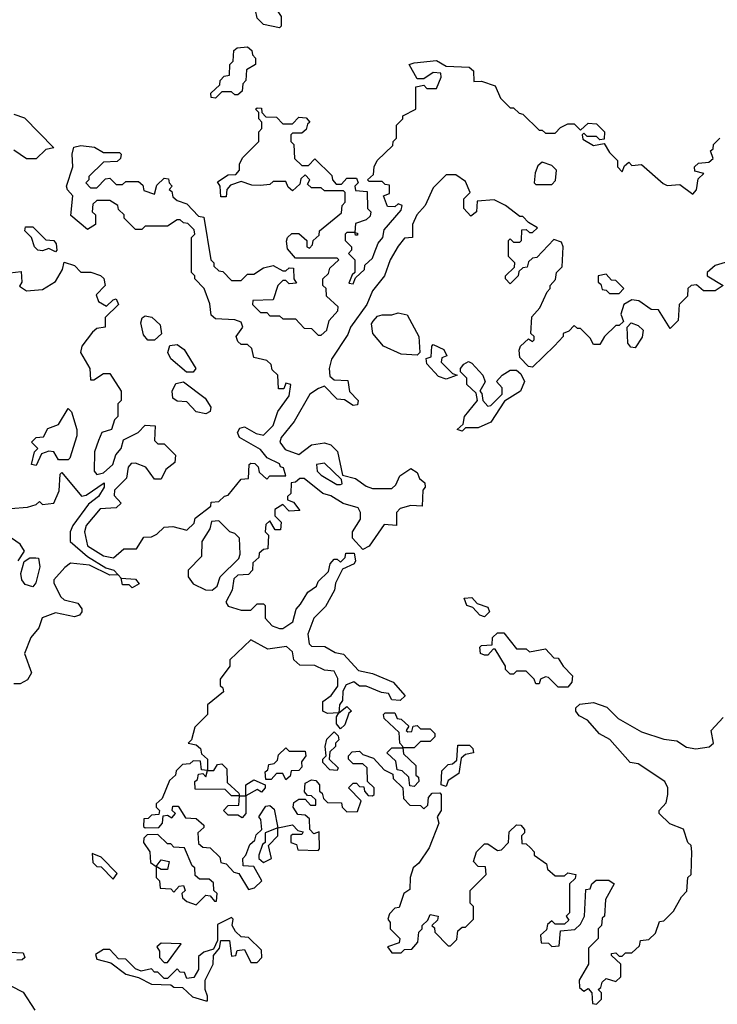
# Model space of a CAD drawing. Extents: x 2737310 to 2869991, y 870230 to 1012730.
# Tile 8 of 256: x 2806374 to 2808552, y 900789 to 903865. Entities that reach past the tile are written whole.
import ezdxf

# ---------------------------------------------------------------- set-up
doc = ezdxf.new("R2010")
doc.units = 0

msp = doc.modelspace()

# ---------------------------------------------------------------- linework, layer by layer
at = {"layer": '0CON02XD'}
for points in [[(2807185, 903840), (2807135, 903850), (2807115, 903870), (2807110, 903895), (2807138.3, 903911.7), (2807168.3, 903908.3), (2807190, 903875), (2807190, 903845), (2807185, 903840)], [(2806985, 903620), (2806971.7, 903621.7), (2806970, 903635), (2806998.3, 903661.7), (2807000, 903675), (2807011.7, 903688.3), (2807028.3, 903691.7), (2807030, 903725), (2807040, 903735), (2807041.7, 903768.3), (2807053, 903777), (2807085, 903780), (2807098.3, 903768.3), (2807100, 903755), (2807110, 903745), (2807110, 903725), (2807081.7, 903708.3), (2807080, 903675), (2807070, 903665), (2807068.3, 903641.7), (2807055, 903630), (2807045, 903630), (2807035, 903640), (2807005, 903640), (2806985, 903620)], [(2807165, 902597.5), (2807179.3, 902640.7), (2807215, 902690), (2807220, 902725), (2807205, 902730), (2807198.3, 902711.7), (2807181.7, 902711.7), (2807180, 902755), (2807161.7, 902771.7), (2807158.3, 902788.3), (2807145, 902800), (2807105, 902810), (2807098.3, 902838.3), (2807085, 902850), (2807065, 902850), (2807055, 902860), (2807050, 902875), (2807070, 902905), (2807065, 902920), (2807045, 902927.5), (2806985, 902930), (2806971.7, 902941.7), (2806967, 902977), (2806950, 903025), (2806920, 903055), (2806920, 903065), (2806910, 903075), (2806910, 903185), (2806920, 903195), (2806918.3, 903208.3), (2806898.3, 903228.3), (2806885, 903230), (2806875, 903240), (2806865, 903240), (2806835, 903220), (2806765, 903220), (2806755, 903210), (2806735, 903210), (2806700, 903245), (2806700, 903255), (2806681.7, 903271.7), (2806680, 903285), (2806655, 903300), (2806615, 903300), (2806601.7, 903288.3), (2806600, 903265), (2806610, 903255), (2806610, 903225), (2806585, 903210), (2806533, 903253), (2806540, 903315), (2806523, 903333), (2806520, 903345), (2806540, 903405), (2806537.5, 903445), (2806543, 903467), (2806565, 903472.5), (2806607, 903467), (2806635, 903450), (2806685, 903450), (2806690, 903445), (2806688.3, 903431.7), (2806677.5, 903422.5), (2806635, 903420), (2806590, 903375), (2806590, 903365), (2806580, 903355), (2806595, 903340), (2806615, 903340), (2806641.7, 903368.3), (2806655, 903370), (2806675, 903350), (2806695, 903350), (2806705, 903360), (2806745, 903360), (2806758.3, 903348.3), (2806761.7, 903331.7), (2806795, 903320), (2806801.7, 903348.3), (2806825, 903370), (2806838.3, 903368.3), (2806840, 903355), (2806850, 903345), (2806840, 903335), (2806848.3, 903328.3), (2806851.7, 903311.7), (2806865, 903300), (2806895, 903290), (2806931.7, 903251.7), (2806948.3, 903248.3), (2806970, 903115), (2806980, 903105), (2806980, 903095), (2806995, 903080), (2807008.3, 903078.3), (2807035, 903050), (2807065, 903050), (2807085, 903070), (2807105, 903070), (2807135, 903090), (2807165, 903097.5), (2807195, 903080), (2807205, 903080), (2807215, 903090), (2807228.3, 903088.3), (2807230, 903055), (2807238.3, 903041.7), (2807215, 903040), (2807205, 903050), (2807195, 903050), (2807180, 903035), (2807165, 902990), (2807101.7, 902988.3), (2807100, 902975), (2807125, 902950), (2807145, 902950), (2807155, 902940), (2807185, 902940), (2807195, 902930), (2807235, 902930), (2807261.7, 902901.7), (2807285, 902900), (2807305, 902880), (2807315, 902880), (2807332.5, 902895), (2807340, 902925), (2807366.7, 902955), (2807367.5, 902967.5), (2807331.7, 903001.7), (2807330, 903025), (2807320, 903035), (2807320, 903055), (2807338.3, 903071.7), (2807341.7, 903088.3), (2807370, 903115), (2807365, 903120), (2807235, 903120), (2807209.3, 903149.3), (2807207, 903173), (2807210, 903185), (2807223, 903197), (2807245, 903197.5), (2807270, 903175), (2807270, 903155), (2807278.3, 903151.7), (2807288.3, 903161.7), (2807290, 903175), (2807308.3, 903191.7), (2807310, 903205), (2807378.3, 903261.7), (2807380, 903285), (2807390, 903295), (2807390, 903325), (2807385, 903330), (2807325, 903330), (2807315, 903340), (2807285, 903340), (2807271.7, 903351.7), (2807280, 903365), (2807265, 903380), (2807251.7, 903368.3), (2807248.3, 903351.7), (2807225, 903330), (2807211.7, 903341.7), (2807205, 903360), (2807165, 903360), (2807155, 903350), (2807125, 903347.5), (2807098.3, 903348.3), (2807065, 903360), (2807031.7, 903348.3), (2807020, 903335), (2807018.3, 903311.7), (2807001.7, 903311.7), (2807000, 903345), (2806991.7, 903358.3), (2807025, 903380), (2807048.3, 903381.7), (2807060, 903395), (2807060, 903415), (2807070, 903435), (2807120, 903485), (2807120, 903515), (2807130, 903525), (2807130, 903545), (2807120, 903555), (2807120, 903575), (2807110, 903585), (2807115, 903590), (2807128.3, 903588.3), (2807130, 903575), (2807141.7, 903561.7), (2807175, 903560), (2807195, 903540), (2807225, 903540), (2807245, 903560), (2807268.3, 903558.3), (2807280, 903545), (2807271.7, 903538.3), (2807268.3, 903521.7), (2807255, 903510), (2807225, 903510), (2807220, 903505), (2807220, 903485), (2807230, 903475), (2807231.7, 903431.7), (2807255, 903410), (2807275, 903410), (2807295, 903430), (2807348.3, 903378.3), (2807350, 903365), (2807361.7, 903351.7), (2807378.3, 903351.7), (2807395, 903370), (2807425, 903370), (2807430, 903355), (2807420, 903345), (2807421.7, 903331.7), (2807458.3, 903328.3), (2807460, 903275), (2807470, 903265), (2807468.3, 903251.7), (2807455, 903240), (2807421.7, 903228.3), (2807420, 903200), (2807428.3, 903198.3), (2807428.3, 903191.7), (2807421.7, 903191.7), (2807420, 903200), (2807395, 903200), (2807390, 903195), (2807390, 903175), (2807410, 903155), (2807410, 903145), (2807400, 903135), (2807420, 903115), (2807420, 903075), (2807411.7, 903068.3), (2807401.7, 903041.7), (2807415, 903040), (2807421.7, 903058.3), (2807450, 903085), (2807451.7, 903098.3), (2807475, 903120), (2807480, 903135), (2807493, 903167), (2807507.5, 903185), (2807511.7, 903208.3), (2807565, 903270), (2807567.5, 903285), (2807555, 903290), (2807545, 903280), (2807521.7, 903281.7), (2807510, 903315), (2807528.3, 903321.7), (2807528.3, 903348.3), (2807515, 903350), (2807505, 903360), (2807465, 903360), (2807460, 903365), (2807478.3, 903381.7), (2807480, 903405), (2807490, 903425), (2807538.3, 903471.7), (2807540, 903485), (2807550, 903495), (2807550, 903535), (2807570, 903555), (2807570, 903565), (2807610, 903585), (2807610, 903655), (2807635, 903660), (2807645, 903650), (2807675, 903650), (2807690, 903685), (2807688.3, 903698.3), (2807665, 903700), (2807635, 903680), (2807615, 903680), (2807590, 903725), (2807605, 903730), (2807675, 903737.5), (2807705, 903720), (2807777, 903717), (2807790, 903705), (2807791.7, 903671.7), (2807815, 903672.5), (2807858.3, 903658.3), (2807875, 903620), (2807905, 903590), (2807915, 903590), (2807933, 903573), (2807945, 903570), (2807995, 903520), (2808005, 903520), (2808015, 903510), (2808045, 903510), (2808061.7, 903528.3), (2808085, 903540), (2808105, 903540), (2808125, 903520), (2808148.3, 903541.7), (2808175, 903540), (2808200, 903515), (2808198.3, 903491.7), (2808185, 903490), (2808175, 903500), (2808145, 903500), (2808135, 903510), (2808130, 903505), (2808131.7, 903491.7), (2808165, 903472.5), (2808198.3, 903478.3), (2808215, 903450), (2808240, 903425), (2808240, 903405), (2808255, 903390), (2808261.7, 903408.3), (2808275, 903420), (2808285, 903410), (2808315, 903412.5), (2808383, 903353), (2808395, 903347.5), (2808435, 903350), (2808475, 903320), (2808487, 903333), (2808491.7, 903368.3), (2808510, 903385), (2808481.7, 903391.7), (2808480, 903405), (2808493, 903417), (2808525, 903420), (2808538.3, 903431.7), (2808530, 903455), (2808538.3, 903461.7), (2808540, 903475), (2808560, 903495)], [(2806355, 903570), (2806388.3, 903558.3), (2806480, 903465), (2806455, 903460), (2806425, 903430), (2806395, 903430), (2806355, 903457.5)], [(2808035, 903350), (2808047, 903363), (2808050, 903395), (2808035, 903410), (2808005, 903420), (2807991.7, 903408.3), (2807983, 903387), (2807980, 903355), (2807985, 903350), (2808035, 903350)], [(2808576.4, 903106.4), (2808545, 903097.5), (2808520, 903075), (2808520, 903065), (2808570, 903035), (2808545, 903017.5), (2808508.3, 903018.3), (2808487, 903037), (2808470, 903035), (2808460, 903025), (2808458.3, 903001.7), (2808432.5, 902975), (2808430, 902925), (2808405, 902900), (2808368.3, 902958.3), (2808345, 902960), (2808306.7, 902986.7), (2808285, 902990), (2808260, 902975), (2808250, 902945), (2808258.3, 902921.7), (2808245, 902910), (2808235, 902910), (2808200, 902875), (2808185, 902850), (2808165, 902850), (2808155, 902870), (2808125, 902900), (2808115, 902900), (2808105, 902910), (2808088.3, 902891.7), (2808070, 902885), (2808070, 902875), (2808043.6, 902846.4), (2807975, 902780), (2807961.7, 902781.7), (2807935, 902810), (2807933, 902833), (2807937.5, 902845), (2807961.7, 902868.3), (2807975, 902860), (2807980, 902865), (2807980, 902875), (2807970, 902885), (2807973, 902937), (2807997.5, 902965), (2808020, 903015), (2808030, 903025), (2808030, 903035), (2808047, 903053), (2808050, 903075), (2808067, 903093), (2808070, 903155), (2808065, 903170), (2808041.7, 903178.3), (2807988.3, 903121.7), (2807975, 903120), (2807961.7, 903108.3), (2807958.3, 903091.7), (2807945, 903090), (2807931.7, 903078.3), (2807930, 903065), (2807905, 903040), (2807890, 903055), (2807890, 903065), (2807918.3, 903091.7), (2807920, 903105), (2807900, 903125), (2807900, 903175), (2807905, 903180), (2807915, 903170), (2807935, 903170), (2807940, 903175), (2807941.7, 903208.3), (2807955, 903210), (2807965, 903200), (2807975, 903200), (2807990, 903215), (2807961.7, 903231.7), (2807945, 903250), (2807935, 903250), (2807890, 903285), (2807855, 903302.5), (2807801.7, 903298.3), (2807800, 903265), (2807781.7, 903251.7), (2807760, 903275), (2807760, 903305), (2807780, 903325), (2807765, 903360), (2807735, 903380), (2807705, 903380), (2807665, 903340), (2807640, 903285), (2807613.3, 903255), (2807600, 903225), (2807600, 903185), (2807575, 903182.5), (2807555, 903157.5), (2807530, 903115), (2807512.5, 903065), (2807475, 903017.5), (2807457.5, 902975), (2807406.7, 902905), (2807398, 902882), (2807347.5, 902805), (2807340, 902775), (2807341.7, 902751.7), (2807355, 902740), (2807398.3, 902738.3), (2807403, 902703), (2807430, 902675), (2807428.3, 902661.7), (2807415, 902660), (2807387.5, 902677.5), (2807365, 902680), (2807325, 902720), (2807307, 902713), (2807280, 902695), (2807230.5, 902609.5), (2807190.3, 902559.7), (2807186, 902545), (2807202.5, 902522.5), (2807245, 902506.2), (2807285, 902536.7), (2807325, 902543.3), (2807345, 902536.7), (2807366.1, 902516.1), (2807381.7, 902441.7), (2807421.7, 902431.7), (2807455, 902407.5), (2807475, 902400), (2807535, 902400), (2807548.3, 902411.7), (2807560, 902440), (2807595, 902462.5), (2807615, 902450), (2807621.7, 902431.7), (2807638.3, 902418.3), (2807640, 902405), (2807632.5, 902395), (2807630, 902345), (2807595, 902347.5), (2807561.7, 902338.3), (2807550, 902325), (2807550, 902285), (2807511.7, 902288.3), (2807465, 902220), (2807445, 902210), (2807412.5, 902245), (2807412.5, 902265), (2807437.5, 902305), (2807437.5, 902325), (2807430, 902340), (2807383.8, 902353.8), (2807345, 902377.5), (2807320, 902385), (2807261.7, 902431.7), (2807248.3, 902431.7), (2807235, 902420), (2807221.7, 902418.3), (2807220, 902385), (2807210, 902375), (2807210, 902365), (2807228.3, 902358.3), (2807248.3, 902331.7), (2807215, 902330), (2807195, 902350), (2807170, 902335), (2807170, 902315), (2807190, 902295), (2807188.3, 902271.7), (2807171.7, 902271.7), (2807155, 902300), (2807141.7, 902288.3), (2807140, 902265), (2807150, 902255), (2807148.3, 902211.7), (2807135, 902210), (2807121.7, 902198.3), (2807120, 902185), (2807101.7, 902168.3), (2807100, 902145), (2807088.3, 902131.7), (2807055, 902130), (2807041.7, 902118.3), (2807037, 902083), (2807017.5, 902045), (2807025, 902033.3), (2807065, 902020), (2807095, 902020), (2807115, 902040), (2807135, 902040), (2807140, 902035), (2807140, 901995), (2807161.7, 901971.7), (2807185, 901963.3), (2807195, 901963.3), (2807226.4, 901983.6), (2807236.4, 902023.6), (2807250.7, 902039.3), (2807273.6, 902076.4), (2807300, 902095), (2807305, 902110), (2807338.3, 902141.7), (2807342.5, 902165), (2807355, 902180), (2807365, 902180), (2807375, 902170), (2807390, 902185), (2807391.7, 902198.3), (2807418.3, 902198.3), (2807422.5, 902175), (2807417.5, 902165), (2807381.7, 902148.3), (2807360, 902105), (2807357, 902083), (2807328.3, 902031.7), (2807292.5, 901995), (2807273.3, 901945), (2807277.5, 901915), (2807285, 901907.5), (2807326.4, 901906.4), (2807358.3, 901888.3), (2807385, 901882.5), (2807431.7, 901831.7), (2807475, 901822.5), (2807540, 901795), (2807577, 901753), (2807561.7, 901738.3), (2807535, 901740), (2807525, 901760), (2807503, 901763), (2807455, 901783.3), (2807435, 901782.5), (2807417, 901797), (2807393, 901787), (2807383, 901767), (2807381.7, 901738.3), (2807372.5, 901725), (2807370, 901700), (2807395, 901720), (2807410, 901705), (2807401.7, 901698.3), (2807388.3, 901661.7), (2807375, 901650), (2807362.5, 901665), (2807362.5, 901687.5), (2807370, 901700), (2807335, 901697.5), (2807320, 901705), (2807320, 901735), (2807346.4, 901753.6), (2807367, 901783), (2807367, 901807), (2807355, 901830), (2807325, 901832.5), (2807295, 901847.5), (2807248.3, 901848.3), (2807230, 901865), (2807225, 901890), (2807207, 901907), (2807148.3, 901898.3), (2807095, 901927.5), (2807030, 901865), (2807030, 901845), (2807000, 901805), (2807000, 901785), (2807008.3, 901778.3), (2807010, 901765), (2806960, 901725), (2806960, 901695), (2806920, 901655), (2806910, 901615), (2806900, 901605), (2806925, 901600), (2806938.3, 901588.3), (2806941.7, 901571.7), (2806960, 901555), (2806960, 901520), (2806980, 901520), (2806991.7, 901538.3), (2807005, 901540)], [(2806485, 903140), (2806465, 903150), (2806445, 903142.5), (2806430, 903145), (2806420, 903155), (2806410, 903185), (2806390, 903205), (2806391.7, 903218.3), (2806415, 903217.5), (2806455, 903177.5), (2806480, 903175), (2806487.5, 903165), (2806490, 903145), (2806485, 903140)], [(2806325, 903072.5), (2806378.3, 903078.3), (2806380, 903045), (2806373, 903033), (2806395, 903017.5), (2806445, 903022.5), (2806485, 903047.5), (2806507.5, 903085), (2806512.5, 903107.5), (2806545, 903096.7), (2806565, 903076.7), (2806596.1, 903076.1), (2806626.2, 903066.2), (2806636.7, 903056.7), (2806640, 903035), (2806612.5, 903005), (2806620, 902985), (2806645, 902970), (2806665, 902990), (2806675, 902992.5), (2806682.5, 902975), (2806640, 902935), (2806640, 902905), (2806615, 902900), (2806600.7, 902889.3), (2806567.5, 902845), (2806563.3, 902825), (2806592.5, 902775), (2806595, 902740), (2806605, 902740), (2806635, 902760), (2806655, 902760), (2806690, 902705), (2806690, 902675), (2806680, 902665), (2806680, 902625), (2806670, 902615), (2806660, 902585), (2806630, 902575), (2806620, 902550), (2806607.5, 902515), (2806606.2, 902455), (2806615, 902443.8), (2806635, 902449.2), (2806664, 902475), (2806673.9, 902506.1), (2806690, 902525), (2806697.5, 902552.5), (2806743.3, 902575), (2806765, 902598.8), (2806796.2, 902596.2), (2806795, 902550), (2806805, 902540), (2806825, 902540), (2806860, 902505), (2806858.3, 902481.7), (2806830, 902460), (2806815, 902430), (2806795, 902430), (2806767, 902467), (2806735, 902480), (2806721.2, 902478.8), (2806712.7, 902467.3), (2806707.1, 902432.9), (2806670, 902395), (2806668.3, 902378.3), (2806690, 902355), (2806675, 902340), (2806625, 902336.7), (2806581.2, 902285), (2806576.2, 902265), (2806585, 902221.2), (2806635, 902190.6), (2806666, 902184), (2806698.3, 902211.7), (2806738.3, 902211.7), (2806761.7, 902248.3), (2806785, 902250), (2806801.7, 902258.3), (2806825, 902280), (2806851.7, 902281.7), (2806895, 902270), (2806918.3, 902291.7), (2806921.7, 902308.3), (2806970, 902345), (2806971.7, 902358.3), (2806995, 902360), (2807013, 902377), (2807025, 902380), (2807065, 902430), (2807088.3, 902431.7), (2807090, 902475), (2807095, 902480), (2807108.3, 902478.3), (2807118.3, 902468.3), (2807121.7, 902451.7), (2807145, 902430), (2807155, 902440), (2807205, 902440), (2807197.5, 902465), (2807188.3, 902468.3), (2807185, 902477.5), (2807146.4, 902496.4), (2807125, 902522.5), (2807060, 902560), (2807053.3, 902575), (2807060.7, 902589.3), (2807075, 902593.3), (2807112.3, 902572.3), (2807135, 902566.7), (2807165, 902597.5)], [(2808245, 903010), (2808260, 903025), (2808235, 903050), (2808221.7, 903051.7), (2808205, 903070), (2808180, 903065), (2808180, 903045), (2808188.3, 903038.3), (2808191.7, 903021.7), (2808205, 903020), (2808215, 903010), (2808245, 903010)], [(2807615, 902817.5), (2807565, 902820), (2807510, 902845), (2807476.7, 902885), (2807472.5, 902915), (2807477, 902923), (2807491.2, 902938.8), (2807505, 902943.3), (2807535, 902942.5), (2807555, 902948.8), (2807583, 902943), (2807620, 902875), (2807622.5, 902825), (2807615, 902817.5)], [(2806795, 902863.8), (2806773.8, 902863.8), (2806760.5, 902880.5), (2806752, 902918), (2806756.2, 902933.8), (2806765, 902940), (2806786.1, 902936.1), (2806811.7, 902911.7), (2806816.4, 902883.6), (2806795, 902863.8)], [(2808295, 902840), (2808281.7, 902841.7), (2808272.5, 902855), (2808270, 902905), (2808282.5, 902917.5), (2808305, 902910), (2808320, 902895), (2808317, 902873), (2808295, 902840)], [(2806915, 902763.8), (2806894.2, 902764.2), (2806845.7, 902805.7), (2806836, 902825), (2806842.7, 902847.3), (2806865, 902850), (2806886.7, 902835), (2806923.3, 902775), (2806915, 902763.8)], [(2807705, 902742.5), (2807680.7, 902750.7), (2807645, 902790), (2807643, 902807), (2807658.3, 902811.7), (2807660, 902845), (2807665, 902850), (2807697.5, 902835), (2807707.5, 902815), (2807691.7, 902808.3), (2807690, 902795), (2807725, 902760), (2807740, 902755), (2807705, 902742.5)], [(2807755, 902580), (2807740, 902585), (2807758.3, 902601.7), (2807762.5, 902625), (2807802.5, 902675), (2807798.3, 902698.3), (2807770, 902725), (2807770, 902745), (2807750, 902765), (2807750, 902775), (2807760.7, 902789.3), (2807775, 902797.5), (2807785, 902792.5), (2807820, 902755), (2807826.4, 902733.6), (2807810, 902705), (2807817, 902697), (2807820, 902675), (2807835, 902657.5), (2807845, 902660), (2807880, 902695), (2807880, 902715), (2807862.5, 902735), (2807880, 902755), (2807905, 902770), (2807925, 902770), (2807938.3, 902758.3), (2807950, 902735), (2807937.5, 902705), (2807887, 902673), (2807845, 902607.5), (2807805, 902590), (2807765, 902590), (2807755, 902580)], [(2806955, 902633.3), (2806925, 902640), (2806895, 902671.2), (2806865, 902673.8), (2806852.2, 902682.2), (2806849.2, 902705), (2806861.2, 902728.8), (2806885, 902733.8), (2806953.1, 902683.1), (2806970, 902655), (2806968.8, 902641.2), (2806955, 902633.3)], [(2806425, 902472.5), (2806410, 902475), (2806420, 902515), (2806430, 902525), (2806410, 902545), (2806425, 902560), (2806448.3, 902561.7), (2806461.7, 902588.3), (2806495, 902600), (2806525, 902650), (2806535, 902640), (2806552.5, 902585), (2806552.5, 902565), (2806530, 902495), (2806525, 902490), (2806495, 902490), (2806480, 902515), (2806465, 902517.5), (2806441.7, 902508.3), (2806425, 902472.5)], [(2806345, 902337.5), (2806397.5, 902342.5), (2806425, 902350), (2806435, 902360), (2806445, 902350), (2806480, 902355), (2806497, 902393), (2806500, 902445), (2806505, 902450), (2806567, 902377), (2806580.7, 902379.3), (2806637.7, 902417.7), (2806637.5, 902405), (2806620, 902375), (2806588.8, 902351.2), (2806540, 902285), (2806531.2, 902265), (2806531.2, 902235), (2806585, 902188), (2806643, 902153), (2806667.5, 902145), (2806680.6, 902130.5), (2806690, 902120), (2806735, 902117.5), (2806747, 902103), (2806725, 902090), (2806715, 902100), (2806695, 902100), (2806690, 902120), (2806680.6, 902130.5), (2806655, 902130), (2806591.2, 902161.2), (2806532.5, 902167.5), (2806515, 902153.3)], [(2807375, 902412.5), (2807380, 902415), (2807378.3, 902428.3), (2807325, 902480), (2807300, 902475), (2807302.5, 902455), (2807315, 902442.5), (2807363.3, 902413.3), (2807375, 902412.5)], [(2806975, 902083.3), (2806990, 902095), (2807000, 902125), (2807058.3, 902181.7), (2807062.5, 902195), (2807060, 902245), (2807045, 902260), (2807030, 902265), (2806995, 902300), (2806973, 902297), (2806967.5, 902275), (2806942.5, 902235), (2806941.7, 902188.3), (2806900, 902145), (2806900, 902125), (2806915, 902102.5), (2806953.6, 902083.6), (2806975, 902083.3)], [(2806368.5, 902175), (2806388.8, 902205), (2806375, 902226.7), (2806334.2, 902254.2)], [(2806415, 902093.8), (2806390.9, 902100.9), (2806380.5, 902115), (2806377.3, 902135), (2806387.2, 902172.8), (2806405, 902183.5), (2806424.2, 902184.2), (2806432.5, 902182.5), (2806436, 902156), (2806424.4, 902105.6), (2806415, 902093.8)], [(2806515, 902153.3), (2806480, 902115), (2806480, 902105), (2806501.7, 902061.7), (2806513, 902053), (2806555, 902042.5), (2806567.5, 902025), (2806567.5, 902015), (2806560, 902005), (2806545, 902000), (2806485, 902012.5), (2806443.3, 901996.7), (2806433.8, 901965), (2806408.8, 901935), (2806388.8, 901885), (2806410, 901825), (2806397.7, 901802.3), (2806375, 901790), (2806355, 901790)], [(2807825, 902000), (2807810, 902005), (2807788.3, 902028.3), (2807770, 902035), (2807761.7, 902058.3), (2807785, 902060), (2807801.7, 902041.7), (2807835, 902030), (2807840, 902015), (2807825, 902000)], [(2808085, 901780), (2808055, 901780), (2808025, 901810), (2808015, 901812.5), (2808000, 901805), (2807995, 901790), (2807985, 901790), (2807980, 901805), (2807955, 901830), (2807925, 901830), (2807915, 901820), (2807905, 901820), (2807890, 901835), (2807890, 901845), (2807858.3, 901898.3), (2807851.7, 901898.3), (2807835, 901880), (2807825, 901880), (2807812.5, 901885), (2807810, 901905), (2807815, 901910), (2807848.3, 901911.7), (2807850, 901935), (2807865, 901950), (2807885, 901950), (2807925, 901900), (2807955, 901900), (2807965, 901890), (2808015, 901900), (2808041.7, 901871.7), (2808055, 901870), (2808070, 901845), (2808100, 901815), (2808097.5, 901795), (2808085, 901780)], [(2808175, 900790), (2808190, 900805), (2808190, 900825), (2808180, 900835), (2808188.3, 900841.7), (2808191.7, 900858.3), (2808205, 900870), (2808235, 900860), (2808250, 900875), (2808250, 900915), (2808221.7, 900941.7), (2808221.7, 900948.3), (2808235, 900950), (2808245, 900940), (2808255, 900940), (2808265, 900950), (2808285, 900950), (2808308.3, 900971.7), (2808311.7, 900988.3), (2808338.3, 900991.7), (2808358.3, 901011.7), (2808371.7, 901048.3), (2808385, 901050), (2808415, 901080), (2808440, 901125), (2808457, 901143), (2808460, 901185), (2808470, 901195), (2808472.5, 901265), (2808470, 901285), (2808460, 901295), (2808446.4, 901336.4), (2808403, 901353), (2808370, 901385), (2808370, 901395), (2808391.7, 901418.3), (2808397.5, 901445), (2808397.5, 901465), (2808387.5, 901485), (2808305, 901540), (2808280, 901545), (2808215.9, 901615.9), (2808183.9, 901633.9), (2808146.4, 901676.4), (2808120.7, 901690.7), (2808110, 901705), (2808110, 901715), (2808123, 901727), (2808165, 901732.5), (2808207, 901717), (2808241.7, 901681.7), (2808315, 901640), (2808385, 901617.5), (2808425, 901612.5), (2808455, 901592.5), (2808485, 901587.5), (2808526.4, 901593.6), (2808540, 901605), (2808532.5, 901645), (2808570, 901685)], [(2807605, 901470), (2807591.7, 901471.7), (2807588.3, 901498.3), (2807568.3, 901518.3), (2807551.7, 901521.7), (2807548.3, 901548.3), (2807520, 901575), (2807535, 901590), (2807570, 901590), (2807570, 901595), (2807560, 901605), (2807558.3, 901638.3), (2807511.7, 901681.7), (2807510, 901695), (2807515, 901700), (2807545, 901700), (2807551.7, 901681.7), (2807565, 901680), (2807588.3, 901658.3), (2807580, 901645), (2807585, 901640), (2807598.3, 901641.7), (2807601.7, 901658.3), (2807615, 901660), (2807625, 901650), (2807655, 901650), (2807670, 901635), (2807670, 901625), (2807655, 901610), (2807625, 901610), (2807605, 901590), (2807570, 901590), (2807571.7, 901571.7), (2807610, 901535), (2807610, 901505), (2807618.3, 901498.3), (2807620, 901485), (2807605, 901470)], [(2807365, 901520), (2807341.7, 901521.7), (2807320, 901545), (2807320, 901555), (2807330, 901565), (2807327.5, 901595), (2807333, 901617), (2807355, 901640), (2807368.3, 901628.3), (2807370, 901615), (2807360, 901605), (2807360, 901595), (2807341.7, 901578.3), (2807340, 901555), (2807368.3, 901528.3), (2807365, 901520)], [(2807205, 901490), (2807195, 901510), (2807175, 901510), (2807158.3, 901491.7), (2807141.7, 901491.7), (2807140, 901515), (2807148.3, 901521.7), (2807151.7, 901538.3), (2807168.3, 901541.7), (2807178.3, 901551.7), (2807181.7, 901568.3), (2807205, 901590), (2807215, 901580), (2807265, 901580), (2807267.5, 901565), (2807253, 901547), (2807255, 901530), (2807245, 901520), (2807221.7, 901518.3), (2807218.3, 901501.7), (2807205, 901490)], [(2807705, 901470), (2807690, 901475), (2807691.7, 901518.3), (2807711.7, 901538.3), (2807725, 901540), (2807738.3, 901551.7), (2807741.7, 901598.3), (2807778.3, 901598.3), (2807788.3, 901588.3), (2807790, 901575), (2807765, 901570), (2807751.7, 901558.3), (2807745, 901510), (2807711.7, 901488.3), (2807705, 901470)], [(2807005, 901540), (2807020, 901525), (2807021.7, 901481.7), (2807058.3, 901448.3), (2807060, 901440), (2807080, 901440), (2807080, 901475), (2807105, 901490), (2807140, 901475), (2807140, 901465), (2807128.3, 901451.7), (2807115, 901460), (2807080, 901440), (2807080, 901385), (2807068.3, 901371.7), (2807055, 901380), (2807025, 901380), (2807010, 901395), (2807025, 901410), (2807058.3, 901411.7), (2807060, 901440), (2807035, 901440), (2807015, 901460), (2806921.7, 901461.7), (2806920, 901485), (2806928.3, 901491.7), (2806931.7, 901508.3), (2806945, 901510), (2806955, 901500), (2806960, 901520), (2806941.7, 901521.7), (2806938.3, 901548.3), (2806915, 901550), (2806905, 901540), (2806881.7, 901538.3), (2806861.7, 901518.3), (2806860, 901505), (2806841.7, 901488.3), (2806818.3, 901431.7), (2806800, 901415), (2806800, 901405), (2806810, 901395), (2806808.3, 901381.7), (2806785, 901380), (2806775, 901370), (2806761.7, 901368.3), (2806760, 901345), (2806765, 901340), (2806808.3, 901341.7), (2806820, 901355), (2806821.7, 901378.3), (2806835, 901380), (2806848.3, 901371.7), (2806860, 901385), (2806850, 901395), (2806851.7, 901408.3), (2806868.3, 901408.3), (2806891.7, 901371.7), (2806925, 901370), (2806948.3, 901348.3), (2806948.3, 901341.7), (2806930, 901325), (2806931.7, 901291.7), (2806945, 901280), (2806968.3, 901278.3), (2806998.3, 901248.3), (2807001.7, 901231.7), (2807018.3, 901228.3), (2807041.7, 901201.7), (2807058.3, 901198.3), (2807088.3, 901148.3), (2807107, 901153), (2807130, 901175), (2807105, 901220), (2807071.7, 901221.7), (2807070, 901245), (2807080, 901255), (2807091.7, 901288.3), (2807108.3, 901301.7), (2807111.7, 901318.3), (2807130, 901335), (2807127, 901367), (2807120, 901375), (2807141.7, 901408.3), (2807155, 901410), (2807168.3, 901398.3), (2807180, 901340), (2807225, 901350), (2807241.7, 901331.7), (2807258.3, 901328.3), (2807255, 901320), (2807225, 901320), (2807220, 901315), (2807220, 901295), (2807238.3, 901288.3), (2807241.7, 901271.7), (2807305, 901270), (2807310, 901275), (2807308.3, 901328.3), (2807291.7, 901321.7), (2807280, 901335), (2807278.3, 901368.3), (2807265, 901380), (2807241.7, 901381.7), (2807227.5, 901405), (2807230, 901420), (2807245, 901430), (2807265, 901430), (2807281.7, 901411.7), (2807298.3, 901411.7), (2807298.3, 901428.3), (2807285, 901440), (2807271.7, 901441.7), (2807263, 901453), (2807265, 901480), (2807285, 901490), (2807298.3, 901488.3), (2807310, 901475), (2807310, 901455), (2807318.3, 901448.3), (2807321.7, 901431.7), (2807335, 901420), (2807378.3, 901418.3), (2807380, 901405), (2807395, 901390), (2807428.3, 901391.7), (2807440, 901425), (2807400, 901465), (2807415, 901480), (2807425, 901480), (2807435, 901470), (2807448.3, 901468.3), (2807450, 901455), (2807461.7, 901441.7), (2807475, 901440), (2807480, 901445), (2807480, 901465), (2807460, 901485), (2807458.3, 901528.3), (2807445, 901540), (2807415, 901540), (2807400, 901555), (2807400, 901565), (2807411.7, 901578.3), (2807435, 901580), (2807445, 901570), (2807478.3, 901558.3), (2807511.7, 901521.7), (2807538.3, 901508.3), (2807540, 901495), (2807570, 901465), (2807571.7, 901431.7), (2807591.7, 901411.7), (2807625, 901410), (2807635, 901400), (2807648.3, 901411.7), (2807650, 901435), (2807661.7, 901448.3), (2807685, 901450), (2807690, 901445), (2807690, 901395), (2807677.5, 901375), (2807682.5, 901355), (2807651.7, 901278.3), (2807620, 901230), (2807602.5, 901215), (2807592.5, 901185), (2807591.7, 901148.3), (2807572.5, 901135), (2807558.3, 901091.7), (2807545, 901090), (2807528.3, 901071.7), (2807523.3, 901055), (2807530, 901045), (2807530, 901025), (2807560, 900995), (2807558.3, 900981.7), (2807521.7, 900968.3), (2807535, 900950), (2807565, 900950), (2807575, 900960), (2807598.3, 900961.7), (2807617, 900983), (2807620, 901015), (2807630, 901025), (2807630, 901035), (2807648.3, 901051.7), (2807655, 901070), (2807680, 901065), (2807678.3, 901051.7), (2807660, 901035), (2807668.3, 901028.3), (2807670, 901015), (2807711.7, 900971.7), (2807718.3, 900971.7), (2807738.3, 900991.7), (2807741.7, 901018.3), (2807755, 901030), (2807765, 901030), (2807790, 901055), (2807790, 901095), (2807780, 901105), (2807780, 901145), (2807830, 901195), (2807828.3, 901218.3), (2807805, 901220), (2807790, 901235), (2807800, 901265), (2807825, 901290), (2807835, 901290), (2807865, 901270), (2807878.3, 901271.7), (2807900, 901295), (2807901.7, 901328.3), (2807925, 901350), (2807938.3, 901348.3), (2807950, 901335), (2807950, 901325), (2807940, 901315), (2807941.7, 901291.7), (2807955, 901290), (2807968.3, 901278.3), (2807980, 901265), (2807980, 901255), (2808018.3, 901228.3), (2808021.7, 901211.7), (2808045, 901190), (2808075, 901190), (2808085, 901200), (2808110, 901195), (2808108.3, 901181.7), (2808090, 901165), (2808090, 901075), (2808080, 901065), (2808088.3, 901051.7), (2808075, 901040), (2808045, 901040), (2808035, 901050), (2808021.7, 901038.3), (2808018.3, 901021.7), (2808000, 901005), (2808001.7, 900981.7), (2808025, 900980), (2808035, 900970), (2808058.3, 900971.7), (2808061.7, 901018.3), (2808107, 901023), (2808125, 901040), (2808137.5, 901065), (2808141.7, 901148.3), (2808155, 901150), (2808160, 901165), (2808173, 901177), (2808213, 901177), (2808230, 901165), (2808203, 901117), (2808200, 901065), (2808191.7, 901058.3), (2808190, 901035), (2808180, 901025), (2808180, 900995), (2808150, 900965), (2808150, 900915), (2808120, 900865), (2808121.7, 900841.7), (2808135, 900830), (2808148.3, 900838.3), (2808160, 900825), (2808161.7, 900791.7), (2808175, 900790)], [(2806925, 901100), (2806955, 901130), (2806968.3, 901128.3), (2806981.7, 901111.7), (2806988.3, 901111.7), (2806990, 901135), (2806980, 901145), (2806978.3, 901168.3), (2806965, 901180), (2806935, 901180), (2806921.7, 901191.7), (2806920, 901215), (2806911.7, 901221.7), (2806888.3, 901278.3), (2806855, 901280), (2806845, 901290), (2806835, 901290), (2806805, 901320), (2806771.7, 901318.3), (2806761.7, 901308.3), (2806760, 901295), (2806780, 901265), (2806781.7, 901231.7), (2806800, 901220), (2806815, 901240), (2806840, 901235), (2806835, 901210), (2806815, 901210), (2806800, 901220), (2806800, 901185), (2806810, 901175), (2806811.7, 901151.7), (2806845, 901150), (2806855, 901140), (2806871.7, 901158.3), (2806885, 901160), (2806890, 901145), (2806880, 901135), (2806881.7, 901121.7), (2806895, 901110), (2806925, 901100)], [(2807135, 901232.5), (2807160, 901245), (2807150, 901285), (2807180, 901315), (2807180, 901340), (2807140, 901325), (2807140, 901295), (2807131.7, 901288.3), (2807120, 901255), (2807120, 901245), (2807135, 901232.5)], [(2806665, 901180), (2806678.3, 901198.3), (2806628.3, 901248.3), (2806600, 901260), (2806601.7, 901231.7), (2806615, 901220), (2806628.3, 901218.3), (2806665, 901180)], [(2806960, 900800), (2806960, 900815), (2806952.5, 900835), (2806952.5, 900865), (2806977.5, 900915), (2806978.3, 900941.7), (2806997.5, 900965), (2807001.7, 900988.3), (2807028.3, 900988.3), (2807035, 900940), (2807048.3, 900941.7), (2807053, 900957), (2807075, 900960), (2807095, 900920), (2807115, 900920), (2807130, 900935), (2807128.3, 900958.3), (2807088.3, 900998.3), (2807065, 901000), (2807047, 901017), (2807037.5, 901035), (2807040, 901055), (2807035, 901060), (2806991.7, 901038.3), (2806991.7, 900988.3), (2806978.3, 900961.7), (2806948.3, 900951.7), (2806931.7, 900938.3), (2806931.7, 900898.3), (2806917, 900873), (2806895, 900870), (2806888.3, 900888.3), (2806875, 900890), (2806865, 900900), (2806835, 900870), (2806825, 900870), (2806805, 900890), (2806795, 900890), (2806785, 900900), (2806753, 900893), (2806735, 900900), (2806705, 900930), (2806681.7, 900931.7), (2806655, 900960), (2806635, 900960), (2806610, 900945), (2806615, 900930), (2806658.3, 900918.3), (2806705, 900883.3), (2806745, 900872.5), (2806785, 900852.5), (2806845, 900850), (2806855, 900842.5), (2806881.7, 900841.7), (2806913, 900813), (2806955, 900800), (2806960, 900800)], [(2806835, 900920), (2806878.3, 900978.3), (2806815, 900980), (2806801.7, 900968.3), (2806810, 900955), (2806810, 900935), (2806825, 900920), (2806835, 900920)], [(2806341.7, 900951.7), (2806385, 900950), (2806390, 900935), (2806381.7, 900928.3), (2806365, 900927.5)], [(2806346.4, 900846.4), (2806385, 900827.5), (2806420.7, 900770.7)]]:
    msp.add_lwpolyline(points, dxfattribs=at)

doc.saveas('drawing.dxf')
